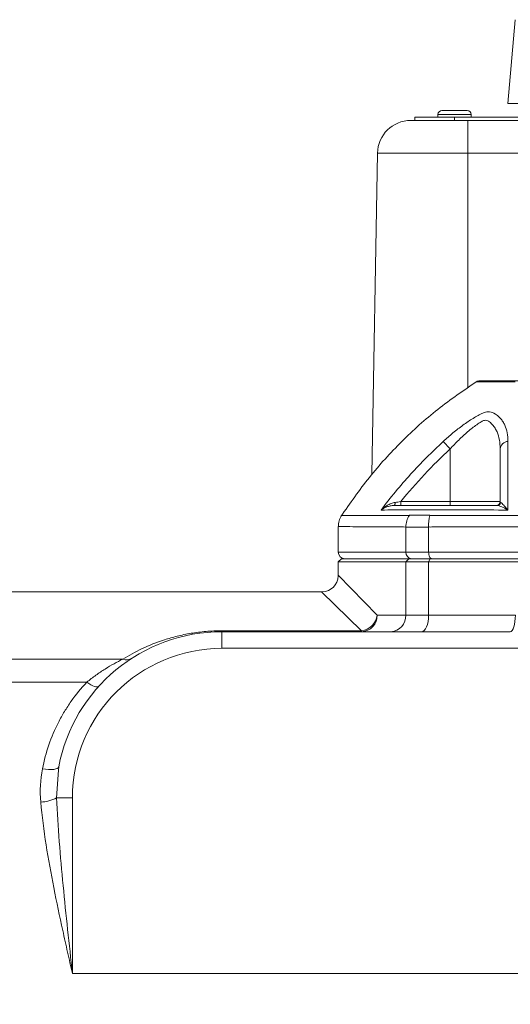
# Model space of a CAD drawing. Header units: millimetres. Extents: x 99 to 905, y -37 to 828.
# Tile 24 of 29: x 707 to 781, y 679 to 827. Entities that reach past the tile are written whole.
import ezdxf

# ---------------------------------------------------------------- set-up
doc = ezdxf.new("R2010")
doc.units = ezdxf.units.MM

# ---------------------------------------------------------------- blocks, each defined once
blk = doc.blocks.new('SW_CENTERMARKSYMBOL_7')
at = {"color": 0, "linetype": 'Continuous', "lineweight": 0}
for p, q in [((0, 5), (0, 45.5)), ((0, 0), (0, 2.5)), ((-5, 0), (-45.5, 0)), ((0, 0), (-2.5, 0)), ((0, 0), (2.5, 0)), ((0, 0), (0, -2.5)), ((5, 0), (45.5, 0)), ((0, -5), (0, -45.5))]:
    blk.add_line(p, q, dxfattribs=at)

msp = doc.modelspace()

# ---------------------------------------------------------------- linework, layer by layer
at = {"color": 7, "linetype": 'Continuous', "lineweight": 15}
for p, q in [((781.45, 826.89), (780.34, 814.26)), ((780.34, 814.26), (784.2, 814.26)), ((770.44, 813.21), (774.24, 813.21)), ((765.74, 811.71), (766.61, 811.71)), ((766.34, 811.71), (766.34, 812.21)), ((772.34, 812.21), (766.34, 812.21)), ((770.58, 811.71), (766.61, 811.71)), ((769.84, 812.61), (769.84, 812.21)), ((770.58, 811.71), (774.34, 811.71)), ((772.34, 811.71), (772.34, 812.21)), ((852.34, 812.21), (772.34, 812.21)), ((774.34, 811.71), (850.34, 811.71)), ((774.34, 811.71), (774.34, 806.8)), ((774.84, 812.21), (774.84, 812.61)), ((760.74, 806.8), (759.9, 758.37)), ((774.34, 806.8), (760.74, 806.8)), ((850.34, 806.8), (774.34, 806.8)), ((770.64, 763.37), (771.69, 762.24)), ((771.69, 762.24), (771.69, 754.31)), ((764.23, 754.31), (764.23, 753.71)), ((764.23, 754.31), (771.69, 754.31)), ((771.69, 754.31), (779.19, 754.31)), ((771.69, 754.31), (771.69, 753.71)), ((754.84, 750.56), (754.84, 746.71)), ((765, 750.48), (765, 746.71)), ((768.44, 750.48), (768.44, 746.71)), ((765, 746.71), (768.44, 746.71)), ((768.44, 746.71), (856.25, 746.71)), ((755.34, 745.71), (754.84, 745.21)), ((754.84, 745.21), (754.84, 743.21)), ((765, 745.21), (754.84, 745.21)), ((755.34, 745.71), (765.45, 745.71)), ((765.45, 745.71), (765, 745.21)), ((765, 745.21), (765, 737.21)), ((768.44, 745.21), (765, 745.21)), ((765.45, 745.71), (768.66, 745.71)), ((768.66, 745.71), (768.44, 745.21)), ((768.44, 745.21), (768.44, 737.21)), ((856.25, 745.21), (768.44, 745.21)), ((768.66, 745.71), (856.03, 745.71)), ((752.34, 740.71), (702.84, 740.71)), ((760.7, 737.21), (765, 737.21)), ((765, 737.21), (768.44, 737.21)), ((768.44, 737.21), (781.49, 737.21)), ((737.34, 734.71), (737.34, 734.85)), ((737.34, 734.85), (758.34, 734.85)), ((737.34, 734.71), (737.34, 732.21)), ((737.34, 734.71), (780.72, 734.71)), ((758.34, 734.71), (758.34, 734.85)), ((787.34, 732.21), (737.34, 732.21)), ((702.84, 730.56), (722.41, 730.56)), ((702.84, 727.11), (717, 727.11)), ((712.78, 714.36), (712.75, 713.86)), ((712.46, 709.71), (714.84, 709.71)), ((714.84, 709.71), (714.84, 683.21)), ((714.84, 683.21), (784.84, 683.21))]:
    msp.add_line(p, q, dxfattribs=at)
at = {"color": 8, "linetype": 'Continuous', "lineweight": 15}
for p, q in [((769.84, 812.61), (770.98, 812.61)), ((770.98, 812.61), (774.84, 812.61)), ((774.34, 806.8), (774.34, 771.44)), ((754.84, 746.71), (765, 746.71)), ((754.84, 743.21), (760.7, 737.21)), ((758.34, 734.85), (752.34, 740.71)), ((712.75, 713.86), (712.46, 709.71))]:
    msp.add_line(p, q, dxfattribs=at)
at = {"color": 7, "linetype": 'Continuous', "lineweight": 15, "flags": 128}
for points in [[(763.41, 754.18), (763.4, 754.08), (763.38, 753.99), (763.37, 753.91), (763.35, 753.84), (763.32, 753.78), (763.3, 753.74), (763.27, 753.72), (763.24, 753.71)], [(768.44, 746.71), (768.45, 746.51), (768.48, 746.33), (768.52, 746.15), (768.57, 746), (768.64, 745.88), (768.71, 745.78), (768.8, 745.73), (768.88, 745.71)], [(767.35, 734.71), (767.56, 734.76), (767.77, 734.9), (767.96, 735.13), (768.12, 735.44), (768.26, 735.82), (768.36, 736.25), (768.42, 736.72), (768.44, 737.21)], [(780.72, 734.71), (780.87, 734.76), (781.02, 734.9), (781.15, 735.13), (781.27, 735.44), (781.36, 735.82), (781.43, 736.25), (781.48, 736.72), (781.49, 737.21)], [(718.85, 726.53), (718.73, 726.45), (718.58, 726.41), (718.38, 726.42), (718.15, 726.48), (717.89, 726.58), (717.6, 726.72), (717.3, 726.9), (717, 727.11)], [(712.78, 714.36), (712.71, 714.23), (712.56, 714.12), (712.32, 714.04), (712.02, 713.98), (711.65, 713.95), (711.23, 713.96), (710.79, 713.99), (710.33, 714.06)]]:
    msp.add_lwpolyline(points, dxfattribs=at)
at = {"color": 8, "linetype": 'Continuous', "lineweight": 15, "flags": 128}
msp.add_lwpolyline([(755.35, 752.2), (755.64, 752.2), (756.65, 752.2), (758.4, 752.21), (760.85, 752.22), (762.98, 752.23), (765.44, 752.23), (765.44, 752.23), (765.44, 752.23)], dxfattribs=at)
at = {"color": 7, "linetype": 'Continuous', "lineweight": 15}
for centre, radius, start, end in [((770.44, 812.61), 0.6, 90, 180), ((774.24, 812.61), 0.6, 0, 90), ((765.74, 806.71), 5, 90, 179), ((776.14, 771.51), 1, 89.9999, 122.6961), ((780.48, 762.07), 1.31, 94.801, 172.6989), ((778.59, 754.31), 0.6, 270, 0), ((778.72, 754.29), 0.582, 270.8583, 348.79), ((768.27, 750.44), 3.27, 146.6818, 179.2538), ((774.28, 750.73), 5.85, 165.0976, 182.4556), ((755.84, 746.71), 1, 180, 270), ((765.95, 746.66), 0.953, 177.1028, 266.7752), ((752.34, 743.21), 2.5, 272.2268, 357.6015), ((758.27, 737.14), 2.43, 271.7791, 1.6749), ((758, 737.55), 2.72, 277.2717, 352.7283), ((762.62, 737.09), 2.38, 273.2248, 2.8972), ((737.34, 709.71), 25, 90, 169.2641), ((737.34, 709.71), 22.5, 90, 180), ((722.94, 732.09), 1.62, 251.2322, 301.1085), ((710.05, 713.89), 4.83, 270.3683, 299.9889)]:
    msp.add_arc(centre, radius, start, end, dxfattribs=at)
for points, knots in [([(775.75, 772.44), (773.73, 771.07), (769.72, 768.33), (764.31, 763.43), (759.38, 758.05), (756.62, 754.05), (755.23, 752.05)], [0, 0, 0, 0, 0.2504519, 0.5001189, 0.7497278, 1, 1, 1, 1]), ([(776.14, 772.51), (776.14, 772.51), (776.63, 772.51), (778.09, 772.51), (778.69, 772.51), (779.79, 772.51), (780.18, 772.51), (781.03, 772.51), (781.48, 772.51), (781.96, 772.51)], [0, 0, 0, 0, 0.5, 0.5, 0.75, 0.75, 0.875, 0.875, 1, 1, 1, 1]), ([(770.64, 763.37), (771.12, 763.81), (771.6, 764.24), (772.59, 765.05), (773.09, 765.44), (774.11, 766.18), (774.62, 766.53), (775.38, 766.99), (775.63, 767.14), (776, 767.34), (776.12, 767.4), (776.36, 767.53), (776.48, 767.59), (776.59, 767.65)], [0, 0, 0, 0, 0.25, 0.25, 0.5, 0.5, 0.75, 0.75, 0.875, 0.875, 0.9375, 0.9375, 1, 1, 1, 1]), ([(776.59, 767.65), (776.72, 767.7), (776.86, 767.74), (777.14, 767.8), (777.27, 767.81), (777.55, 767.81), (777.69, 767.8), (777.96, 767.74), (778.09, 767.7), (778.23, 767.65)], [0, 0, 0, 0, 0.25, 0.25, 0.5, 0.5, 0.75, 0.75, 1, 1, 1, 1]), ([(778.23, 767.65), (778.63, 767.42), (778.95, 767.14), (779.37, 766.68), (779.49, 766.52), (779.71, 766.18), (779.81, 766), (780.06, 765.45), (780.18, 765.06), (780.34, 764.24), (780.37, 763.82), (780.37, 763.37)], [0, 0, 0, 0, 0.25, 0.25, 0.375, 0.375, 0.5, 0.5, 0.75, 0.75, 1, 1, 1, 1]), ([(779.19, 762.24), (779.19, 762.7), (779.15, 763.15), (779, 764), (778.89, 764.41), (778.64, 764.99), (778.54, 765.18), (778.32, 765.54), (778.2, 765.71), (777.92, 766.02), (777.77, 766.17), (777.51, 766.37), (777.42, 766.44), (777.22, 766.53), (777.12, 766.56), (776.9, 766.56), (776.79, 766.54), (776.62, 766.48), (776.56, 766.46), (776.45, 766.39), (776.4, 766.36), (776.12, 766.19), (775.9, 766.04), (775.44, 765.73), (775.22, 765.56), (774.76, 765.2), (774.53, 765.01), (774.07, 764.62), (773.85, 764.42), (773.4, 764.01), (773.18, 763.8), (772.53, 763.15), (772.1, 762.7), (771.69, 762.24)], [0, 0, 0, 0, 0.125, 0.125, 0.25, 0.25, 0.3125, 0.3125, 0.375, 0.375, 0.4375, 0.4375, 0.46875, 0.46875, 0.5, 0.5, 0.53125, 0.53125, 0.546875, 0.546875, 0.5625, 0.5625, 0.625, 0.625, 0.6875, 0.6875, 0.75, 0.75, 0.8125, 0.8125, 0.875, 0.875, 1, 1, 1, 1]), ([(761.27, 753.04), (762.68, 754.9), (764.17, 756.69), (767.29, 760.14), (768.93, 761.79), (770.64, 763.37)], [0, 0, 0, 0, 0.5, 0.5, 1, 1, 1, 1]), ([(780.37, 763.37), (780.37, 761.79), (780.36, 760.14), (780.36, 756.69), (780.36, 754.9), (780.36, 753.04)], [0, 0, 0, 0, 0.5, 0.5, 1, 1, 1, 1]), ([(779.19, 754.31), (779.19, 755.72), (779.19, 757.08), (779.19, 759.73), (779.19, 761), (779.19, 762.24)], [0, 0, 0, 0, 0.5, 0.5, 1, 1, 1, 1]), ([(763.41, 754.18), (763.19, 754.14), (762.99, 754.08), (762.59, 753.94), (762.4, 753.85), (762.05, 753.65), (761.88, 753.54), (761.57, 753.3), (761.41, 753.17), (761.27, 753.04)], [0, 0, 0, 0, 0.25, 0.25, 0.5, 0.5, 0.75, 0.75, 1, 1, 1, 1]), ([(763.24, 753.71), (763.04, 753.71), (762.85, 753.69), (762.48, 753.61), (762.31, 753.56), (761.98, 753.44), (761.83, 753.38), (761.54, 753.22), (761.4, 753.13), (761.27, 753.04)], [0, 0, 0, 0, 0.25, 0.25, 0.5, 0.5, 0.75, 0.75, 1, 1, 1, 1]), ([(763.24, 753.71), (763.93, 753.71), (764.67, 753.71), (765.86, 753.71), (766.27, 753.71), (766.8, 753.71), (766.91, 753.71), (767.07, 753.71), (767.13, 753.71), (767.25, 753.71), (767.31, 753.71), (767.63, 753.71), (767.94, 753.71), (768.48, 753.71), (768.67, 753.71), (769.06, 753.71), (769.26, 753.71), (769.68, 753.71), (769.9, 753.71), (770.33, 753.71), (771.41, 753.71), (772.5, 753.71), (775.14, 753.71), (776.92, 753.71), (778.73, 753.71)], [0, 0, 0, 0, 0.25, 0.25, 0.375, 0.375, 0.40625, 0.40625, 0.421875, 0.421875, 0.4375, 0.4375, 0.5, 0.5, 0.53125, 0.53125, 0.5625, 0.5625, 0.59375, 0.59375, 0.625, 0.75, 0.75, 1, 1, 1, 1]), ([(778.73, 753.71), (778.82, 753.71), (778.94, 753.69), (779.18, 753.61), (779.32, 753.56), (779.6, 753.44), (779.74, 753.37), (780.05, 753.22), (780.2, 753.13), (780.36, 753.04)], [0, 0, 0, 0, 0.25, 0.25, 0.5, 0.5, 0.75, 0.75, 1, 1, 1, 1]), ([(779.29, 754.18), (779.34, 754.14), (779.41, 754.08), (779.57, 753.94), (779.66, 753.85), (779.84, 753.65), (779.94, 753.54), (780.14, 753.3), (780.25, 753.17), (780.36, 753.04)], [0, 0, 0, 0, 0.25, 0.25, 0.5, 0.5, 0.75, 0.75, 1, 1, 1, 1]), ([(755.34, 752.2), (755.34, 752.2), (755.14, 751.98), (754.93, 751.41), (754.88, 750.84), (754.86, 750.56)], [0, 0, 0, 0, 0.0034187, 0.5055586, 1, 1, 1, 1]), ([(765.44, 752.23), (765.44, 752.23), (765.44, 752.23), (765.44, 752.23), (765.47, 752.23), (765.5, 752.23), (765.53, 752.24)], [-0.0000000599, -0.0000000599, -0.0000000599, -0.0000000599, 0, 0, 0, 0.0002023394, 0.0002023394, 0.0002023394, 0.0002023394]), ([(765.53, 752.24), (765.89, 752.25), (766.33, 752.24), (767.12, 752.25), (767.4, 752.25), (767.99, 752.24), (768.3, 752.24), (768.63, 752.24)], [0, 0, 0, 0, 0.5, 0.5, 0.75, 0.75, 1, 1, 1, 1]), ([(769.21, 753.05), (769.03, 753.06), (768.86, 753.06), (768.52, 753.07), (768.36, 753.07), (767.88, 753.08), (767.58, 753.08), (767.02, 753.08), (766.76, 753.08), (766.42, 753.07), (766.31, 753.07), (766.1, 753.06), (766, 753.06), (765.91, 753.05)], [0, 0, 0, 0, 0.125, 0.125, 0.25, 0.25, 0.5, 0.5, 0.75, 0.75, 0.875, 0.875, 1, 1, 1, 1]), ([(768.63, 752.24), (768.69, 752.23), (768.75, 752.23), (768.81, 752.23), (768.81, 752.23), (768.81, 752.23), (768.81, 752.23)], [0, 0, 0, 0, 0.0002029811, 0.0002029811, 0.0002029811, 0.0002030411, 0.0002030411, 0.0002030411, 0.0002030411]), ([(768.81, 752.23), (768.87, 752.23), (768.92, 752.23), (769.03, 752.23), (769.19, 752.23), (769.56, 752.23), (770.31, 752.23), (771.81, 752.23), (773.11, 752.23), (775.72, 752.23), (777.48, 752.22), (782.83, 752.22), (786.43, 752.21), (793.71, 752.21), (797.38, 752.2), (802.95, 752.2), (804.82, 752.2), (807.63, 752.2), (808.57, 752.2), (810.46, 752.2), (811.4, 752.2), (816.13, 752.2), (819.87, 752.2), (827.3, 752.2), (830.97, 752.21), (836.43, 752.21), (838.24, 752.21), (841.85, 752.22), (843.65, 752.22), (847.21, 752.22), (848.97, 752.23), (851.58, 752.23), (852.45, 752.23), (854.17, 752.23), (855.03, 752.23), (855.88, 752.23)], [0, 0, 0, 0, 0.001953, 0.001953, 0.003906, 0.007812, 0.015625, 0.03125, 0.0625, 0.0625, 0.125, 0.125, 0.25, 0.25, 0.375, 0.375, 0.4375, 0.4375, 0.46875, 0.46875, 0.5, 0.5, 0.625, 0.625, 0.75, 0.75, 0.8125, 0.8125, 0.875, 0.875, 0.9375, 0.9375, 0.96875, 0.96875, 1, 1, 1, 1]), ([(768.44, 750.48), (768.07, 750.47), (767.71, 750.46), (767.04, 750.45), (766.73, 750.45), (765.84, 750.45), (765.36, 750.46), (765, 750.48)], [0, 0, 0, 0, 0.25, 0.25, 0.5, 0.5, 1, 1, 1, 1]), ([(856.25, 750.48), (856.14, 750.49), (856.03, 750.48), (855.82, 750.48), (855.5, 750.49), (854.74, 750.49), (853.23, 750.49), (851.92, 750.49), (849.29, 750.5), (847.51, 750.5), (843.91, 750.51), (842.1, 750.51), (838.46, 750.52), (836.64, 750.52), (831.13, 750.54), (827.42, 750.55), (819.94, 750.56), (816.16, 750.56), (810.44, 750.56), (808.54, 750.56), (804.76, 750.56), (802.88, 750.55), (797.26, 750.54), (793.55, 750.54), (786.21, 750.52), (782.58, 750.51), (777.18, 750.5), (775.41, 750.5), (772.77, 750.49), (771.9, 750.49), (770.6, 750.49), (769.95, 750.49), (769.19, 750.49), (768.87, 750.48), (768.66, 750.48), (768.55, 750.49), (768.44, 750.48)], [0, 0, 0, 0, 0.003906, 0.003906, 0.007813, 0.015625, 0.03125, 0.0625, 0.0625, 0.125, 0.125, 0.1875, 0.1875, 0.25, 0.25, 0.375, 0.375, 0.5, 0.5, 0.5625, 0.5625, 0.625, 0.625, 0.75, 0.75, 0.875, 0.875, 0.9375, 0.9375, 0.96875, 0.96875, 0.984375, 0.992188, 0.996094, 0.996094, 1, 1, 1, 1]), ([(722.41, 730.56), (723.33, 731.13), (724.3, 731.67), (726.38, 732.65), (727.48, 733.1), (729.31, 733.69), (729.94, 733.87), (730.94, 734.12), (731.27, 734.19), (731.97, 734.34), (732.32, 734.41), (733.41, 734.59), (734.16, 734.68), (735.33, 734.78), (735.73, 734.81), (736.53, 734.85), (736.94, 734.85), (737.34, 734.85)], [0, 0, 0, 0, 0.25, 0.25, 0.5, 0.5, 0.625, 0.625, 0.6875, 0.6875, 0.75, 0.75, 0.875, 0.875, 0.9375, 0.9375, 1, 1, 1, 1]), ([(717, 727.11), (717.45, 727.48), (717.91, 727.83), (718.83, 728.49), (719.29, 728.8), (720.21, 729.37), (720.67, 729.64), (721.56, 730.13), (722, 730.35), (722.41, 730.56)], [0, 0, 0, 0, 0.25, 0.25, 0.5, 0.5, 0.75, 0.75, 1, 1, 1, 1]), ([(710.33, 714.06), (710.57, 715.3), (710.89, 716.5), (711.7, 718.83), (712.18, 719.96), (713.02, 721.6), (713.32, 722.14), (713.96, 723.2), (714.3, 723.72), (715.37, 725.24), (716.15, 726.2), (717, 727.11)], [0, 0, 0, 0, 0.25, 0.25, 0.5, 0.5, 0.625, 0.625, 0.75, 0.75, 1, 1, 1, 1]), ([(710.08, 709.06), (710.27, 706.92), (710.55, 704.78), (711.22, 700.48), (711.61, 698.32), (712.46, 694), (712.92, 691.85), (713.63, 688.61), (713.87, 687.53), (714.35, 685.37), (714.6, 684.29), (714.84, 683.21)], [0, 0, 0, 0, 0.25, 0.25, 0.5, 0.5, 0.75, 0.75, 0.875, 0.875, 1, 1, 1, 1]), ([(712.46, 709.71), (712.56, 707.5), (712.7, 705.3), (713.03, 700.88), (713.23, 698.67), (713.87, 692.05), (714.36, 687.63), (714.84, 683.21)], [0, 0, 0, 0, 0.25, 0.25, 0.5, 0.5, 1, 1, 1, 1])]:
    msp.add_open_spline(points, degree=3, knots=knots, dxfattribs=at)
at = {"color": 8, "linetype": 'Continuous', "lineweight": 15}
for points, knots in [([(781.44, 772.33), (780.95, 772.33), (780.5, 772.33), (779.65, 772.34), (779.25, 772.34), (778.16, 772.34), (777.55, 772.34), (776.09, 772.35), (775.6, 772.35), (775.6, 772.35)], [0, 0, 0, 0, 0.125, 0.125, 0.25, 0.25, 0.5, 0.5, 1, 1, 1, 1]), ([(765, 750.48), (764.14, 750.49), (762.43, 750.49), (760.03, 750.51), (757.84, 750.52), (756.11, 750.54), (755.03, 750.56), (754.92, 750.56), (754.86, 750.56)], [0, 0, 0, 0, 0.133153, 0.266799, 0.449516, 0.632233, 0.820259, 1, 1, 1, 1])]:
    msp.add_open_spline(points, degree=3, knots=knots, dxfattribs=at)
at = {"color": 7, "linetype": 'Continuous', "lineweight": 15}
for points in [[(771.69, 762.24), (769.01, 759.77), (766.53, 757.13), (764.23, 754.31)], [(763.41, 754.18), (763.68, 754.22), (763.95, 754.26), (764.23, 754.31)], [(779.19, 754.31), (779.19, 754.26), (779.22, 754.22), (779.29, 754.18)], [(765.91, 753.05), (764.14, 753.05), (762.59, 753.04), (761.27, 753.04)], [(780.36, 753.04), (776.55, 753.04), (772.83, 753.05), (769.21, 753.05)], [(710.08, 709.06), (709.93, 710.75), (710.01, 712.42), (710.33, 714.06)]]:
    msp.add_open_spline(points, degree=3, dxfattribs=at)

# ---------------------------------------------------------------- block references
at = {"color": 7, "linetype": 'Continuous', "lineweight": 0}
msp.add_blockref('SW_CENTERMARKSYMBOL_7', (812.34, 640.71), dxfattribs=at)

doc.saveas('drawing.dxf')
